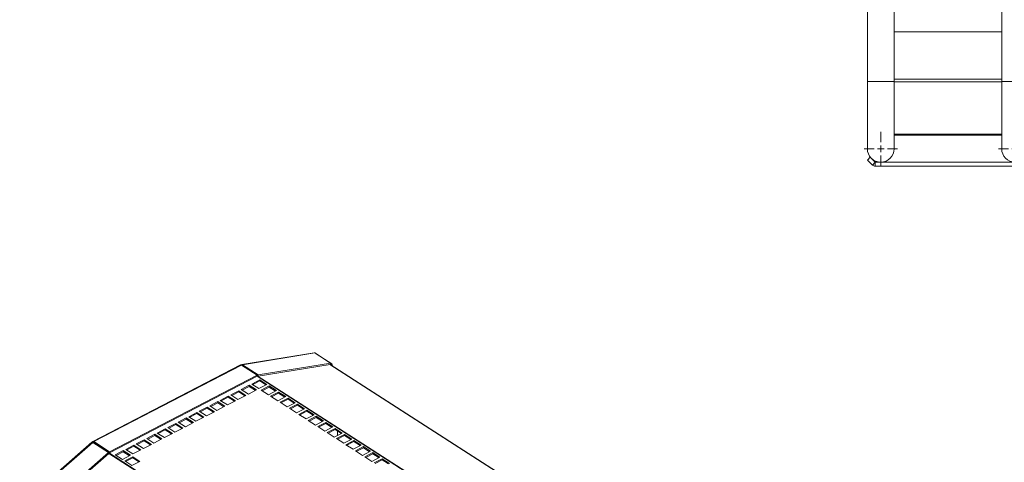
# Model space of a CAD drawing. Header units: millimetres. Extents: x 24 to 2406, y -1931 to 388.
# Tile 14 of 21: x 784 to 1517, y -400 to -70. Entities that reach past the tile are written whole.
import ezdxf

# ---------------------------------------------------------------- set-up
doc = ezdxf.new("R2010")
doc.units = ezdxf.units.MM

# ---------------------------------------------------------------- blocks, each defined once
blk = doc.blocks.new('SW_CENTERMARKSYMBOL_11')
at = {"color": 0, "linetype": 'Continuous', "lineweight": 0}
for p, q in [((0, 5), (0, 12.5)), ((-5, 0), (-12.5, 0)), ((0, 0), (-2.5, 0)), ((0, 0), (0, 2.5)), ((0, 0), (0, -2.5)), ((0, 0), (2.5, 0)), ((5, 0), (12.5, 0)), ((0, -5), (0, -12.5))]:
    blk.add_line(p, q, dxfattribs=at)
blk = doc.blocks.new('SW_CENTERMARKSYMBOL_12')
at = {"color": 0, "linetype": 'Continuous', "lineweight": 0}
for p, q in [((0, 5), (0, 12.5)), ((-5, 0), (-12.5, 0)), ((0, 0), (-2.5, 0)), ((0, 0), (0, 2.5)), ((0, 0), (0, -2.5)), ((0, 0), (2.5, 0)), ((5, 0), (12.5, 0)), ((0, -5), (0, -12.5))]:
    blk.add_line(p, q, dxfattribs=at)

msp = doc.modelspace()

# ---------------------------------------------------------------- linework, layer by layer
at = {"color": 7, "linetype": 'Continuous', "lineweight": 15}
for p, q in [((1414.81, 31.13), (1414.81, -116.34)), ((1434.81, -116.34), (1434.81, 31.13)), ((1514.81, 31.13), (1514.81, -116.34)), ((1414.81, -114.44), (1414.81, -79.44)), ((1514.81, -79.44), (1434.81, -79.44)), ((1414.81, -116.34), (1414.81, -166.33)), ((1434.81, -166.33), (1434.81, -116.34)), ((1514.81, -116.34), (1514.81, -166.33)), ((1414.79, -157.97), (1414.81, -157.94)), ((1414.79, -157.97), (1414.81, -158)), ((1514.81, -156.33), (1434.81, -156.33)), ((1416.93, -172.59), (1414.81, -174.71)), ((1418.55, -178.45), (1414.81, -174.71)), ((1416.93, -172.59), (1420.67, -176.33)), ((1420.67, -176.33), (1418.55, -178.45)), ((1420.67, -176.33), (1420.67, -179.33)), ((1420.67, -176.33), (1528.96, -176.33)), ((1528.96, -179.33), (1420.67, -179.33)), ((1002.91, -318.13), (949.13, -326.82)), ((949.68, -326.95), (1003.46, -318.26)), ((1015.21, -325.82), (1003.46, -318.26)), ((1004.41, -318.81), (1016.16, -326.37)), ((948.28, -327.11), (838.29, -384.1)), ((838.93, -384.2), (948.92, -327.21)), ((960.68, -334.77), (948.92, -327.21)), ((949.68, -326.95), (961.43, -334.51)), ((961.2, -335.41), (1014.98, -326.71)), ((961.43, -334.51), (1015.21, -325.82)), ((1289.37, -503.19), (1014.97, -326.71)), ((1015.21, -325.82), (1014.98, -326.71)), ((1014.99, -326.69), (1015.45, -326.99)), ((1016.16, -326.37), (1015.45, -326.99)), ((1015.45, -326.99), (1015.47, -327.04)), ((1016.16, -326.37), (1016.66, -327.8)), ((850.69, -391.77), (960.68, -334.77)), ((850.69, -392.58), (960.68, -335.59)), ((960.68, -334.77), (960.68, -335.59)), ((960.68, -335.07), (961.2, -335.41)), ((961.43, -334.51), (961.2, -335.41)), ((954.67, -342.31), (948.72, -345.4)), ((954.67, -343.13), (949.42, -345.85)), ((960.02, -345.75), (954.67, -342.31)), ((954.67, -343.13), (954.67, -342.31)), ((959.31, -346.11), (954.67, -343.13)), ((962.49, -338.26), (956.53, -341.35)), ((956.53, -341.35), (961.88, -344.78)), ((962.49, -339.08), (957.24, -341.8)), ((961.88, -344.78), (967.83, -341.7)), ((967.83, -341.7), (962.49, -338.26)), ((962.49, -339.08), (962.49, -338.26)), ((967.13, -342.06), (962.49, -339.08)), ((969.5, -342.77), (963.55, -345.86)), ((969.5, -343.59), (964.25, -346.31)), ((974.85, -346.21), (969.5, -342.77)), ((969.5, -343.59), (969.5, -342.77)), ((974.14, -346.57), (969.5, -343.59)), ((939.05, -350.41), (933.09, -353.49)), ((939.05, -351.22), (933.8, -353.95)), ((944.39, -353.84), (939.05, -350.41)), ((939.05, -351.22), (939.05, -350.41)), ((943.69, -354.21), (939.05, -351.22)), ((946.86, -346.36), (940.91, -349.44)), ((940.91, -349.44), (946.25, -352.88)), ((946.86, -347.18), (941.61, -349.9)), ((946.25, -352.88), (952.2, -349.8)), ((952.2, -349.8), (946.86, -346.36)), ((946.86, -347.18), (946.86, -346.36)), ((951.5, -350.16), (946.86, -347.18)), ((948.72, -345.4), (954.06, -348.83)), ((954.06, -348.83), (960.02, -345.75)), ((963.55, -345.86), (968.89, -349.29)), ((968.89, -349.29), (974.85, -346.21)), ((976.52, -347.28), (970.56, -350.37)), ((970.56, -350.37), (975.91, -353.8)), ((976.52, -348.1), (971.27, -350.82)), ((975.91, -353.8), (981.86, -350.72)), ((981.86, -350.72), (976.52, -347.28)), ((976.52, -348.1), (976.52, -347.28)), ((981.16, -351.08), (976.52, -348.1)), ((983.53, -351.79), (977.58, -354.88)), ((988.87, -355.23), (983.53, -351.79)), ((983.53, -352.61), (983.53, -351.79)), ((923.42, -358.51), (917.46, -361.59)), ((928.76, -361.94), (923.42, -358.51)), ((923.42, -359.32), (923.42, -358.51)), ((931.23, -354.46), (925.28, -357.54)), ((925.28, -357.54), (930.62, -360.98)), ((931.23, -355.27), (925.98, -357.99)), ((930.62, -360.98), (936.58, -357.89)), ((936.58, -357.89), (931.23, -354.46)), ((931.23, -355.27), (931.23, -354.46)), ((935.87, -358.26), (931.23, -355.27)), ((933.09, -353.49), (938.44, -356.93)), ((938.44, -356.93), (944.39, -353.84)), ((977.58, -354.88), (982.92, -358.32)), ((983.53, -352.61), (978.28, -355.33)), ((982.92, -358.32), (988.87, -355.23)), ((988.17, -355.6), (983.53, -352.61)), ((990.54, -356.3), (984.59, -359.39)), ((990.54, -357.12), (985.29, -359.84)), ((995.89, -359.74), (990.54, -356.3)), ((990.54, -357.12), (990.54, -356.3)), ((995.18, -360.11), (990.54, -357.12)), ((915.6, -362.55), (909.65, -365.64)), ((909.65, -365.64), (914.99, -369.08)), ((915.6, -363.37), (910.35, -366.09)), ((914.99, -369.08), (920.95, -365.99)), ((920.95, -365.99), (915.6, -362.55)), ((915.6, -363.37), (915.6, -362.55)), ((920.25, -366.36), (915.6, -363.37)), ((917.46, -361.59), (922.81, -365.03)), ((923.42, -359.32), (918.17, -362.04)), ((922.81, -365.03), (928.76, -361.94)), ((928.06, -362.31), (923.42, -359.32)), ((984.59, -359.39), (989.93, -362.83)), ((989.93, -362.83), (995.89, -359.74)), ((997.56, -360.82), (991.6, -363.9)), ((991.6, -363.9), (996.95, -367.34)), ((997.56, -361.63), (992.31, -364.35)), ((996.95, -367.34), (1002.9, -364.25)), ((1002.9, -364.25), (997.56, -360.82)), ((997.56, -361.63), (997.56, -360.82)), ((1002.2, -364.62), (997.56, -361.63)), ((1004.57, -365.33), (998.62, -368.41)), ((1004.57, -366.14), (999.32, -368.86)), ((1009.91, -368.76), (1004.57, -365.33)), ((1004.57, -366.14), (1004.57, -365.33)), ((1009.21, -369.13), (1004.57, -366.14)), ((899.98, -370.65), (894.02, -373.74)), ((894.02, -373.74), (899.37, -377.17)), ((899.98, -371.47), (894.73, -374.19)), ((905.32, -374.09), (899.98, -370.65)), ((899.98, -371.47), (899.98, -370.65)), ((904.62, -374.45), (899.98, -371.47)), ((907.79, -366.6), (901.84, -369.69)), ((901.84, -369.69), (907.18, -373.13)), ((907.79, -367.42), (902.54, -370.14)), ((907.18, -373.13), (913.13, -370.04)), ((913.13, -370.04), (907.79, -366.6)), ((907.79, -367.42), (907.79, -366.6)), ((912.43, -370.41), (907.79, -367.42)), ((998.62, -368.41), (1003.96, -371.85)), ((1003.96, -371.85), (1009.91, -368.76)), ((1011.58, -369.84), (1005.63, -372.92)), ((1005.63, -372.92), (1010.97, -376.36)), ((1011.58, -370.65), (1006.33, -373.37)), ((1010.97, -376.36), (1016.93, -373.27)), ((1016.93, -373.27), (1011.58, -369.84)), ((1011.58, -370.65), (1011.58, -369.84)), ((1016.22, -373.64), (1011.58, -370.65)), ((884.35, -378.75), (878.4, -381.84)), ((884.35, -379.57), (879.1, -382.29)), ((889.69, -382.19), (884.35, -378.75)), ((884.35, -379.57), (884.35, -378.75)), ((888.99, -382.55), (884.35, -379.57)), ((892.16, -374.7), (886.21, -377.79)), ((886.21, -377.79), (891.55, -381.22)), ((892.16, -375.52), (886.91, -378.24)), ((891.55, -381.22), (897.51, -378.14)), ((897.51, -378.14), (892.16, -374.7)), ((892.16, -375.52), (892.16, -374.7)), ((896.8, -378.5), (892.16, -375.52)), ((899.37, -377.17), (905.32, -374.09)), ((1018.6, -374.35), (1012.64, -377.43)), ((1012.64, -377.43), (1017.99, -380.87)), ((1018.6, -375.16), (1013.35, -377.89)), ((1017.99, -380.87), (1023.94, -377.79)), ((1023.94, -377.79), (1018.6, -374.35)), ((1018.6, -375.16), (1018.6, -374.35)), ((1023.24, -378.15), (1018.6, -375.16)), ((1025.61, -378.86), (1019.66, -381.94)), ((1025.61, -379.68), (1020.36, -382.4)), ((1020.44, -376.35), (1020.44, -379.6)), ((1030.96, -382.3), (1025.61, -378.86)), ((1025.61, -379.68), (1025.61, -378.86)), ((1030.25, -382.66), (1025.61, -379.68)), ((837.57, -384.6), (783.79, -431.63)), ((784.39, -431.77), (838.17, -384.73)), ((849.93, -392.29), (838.17, -384.73)), ((838.83, -385.15), (839, -385.07)), ((838.93, -384.2), (850.69, -391.77)), ((838.93, -385.02), (838.93, -384.2)), ((838.93, -385.02), (850.69, -392.58)), ((868.72, -386.85), (862.77, -389.93)), ((868.72, -387.67), (863.47, -390.39)), ((874.06, -390.29), (868.72, -386.85)), ((868.72, -387.67), (868.72, -386.85)), ((873.36, -390.65), (868.72, -387.67)), ((876.53, -382.8), (870.58, -385.88)), ((870.58, -385.88), (875.93, -389.32)), ((876.53, -383.62), (871.28, -386.34)), ((875.93, -389.32), (881.88, -386.24)), ((881.88, -386.24), (876.53, -382.8)), ((876.53, -383.62), (876.53, -382.8)), ((881.18, -386.6), (876.53, -383.62)), ((878.4, -381.84), (883.74, -385.27)), ((883.74, -385.27), (889.69, -382.19)), ((1019.66, -381.94), (1025, -385.38)), ((1020.44, -382.36), (1020.44, -382.44)), ((1025, -385.38), (1030.96, -382.3)), ((1032.63, -383.37), (1026.67, -386.46)), ((1026.67, -386.46), (1032.02, -389.89)), ((1032.63, -384.19), (1027.37, -386.91)), ((1032.02, -389.89), (1037.97, -386.81)), ((1037.97, -386.81), (1032.63, -383.37)), ((1032.63, -384.19), (1032.63, -383.37)), ((1037.27, -387.17), (1032.63, -384.19)), ((1039.64, -387.88), (1033.69, -390.97)), ((1044.98, -391.32), (1039.64, -387.88)), ((1039.64, -388.7), (1039.64, -387.88)), ((796.15, -439.33), (849.93, -392.29)), ((796.38, -439.99), (850.16, -392.95)), ((849.93, -392.29), (850.16, -392.95)), ((850.69, -391.77), (850.69, -392.58)), ((860.91, -390.9), (854.95, -393.98)), ((854.95, -393.98), (860.3, -397.42)), ((860.91, -391.71), (855.66, -394.43)), ((860.3, -397.42), (866.25, -394.33)), ((866.25, -394.33), (860.91, -390.9)), ((860.91, -391.71), (860.91, -390.9)), ((865.55, -394.7), (860.91, -391.71)), ((867.92, -395.41), (861.97, -398.49)), ((862.77, -389.93), (868.11, -393.37)), ((873.26, -398.85), (867.92, -395.41)), ((867.92, -396.22), (867.92, -395.41)), ((868.11, -393.37), (874.06, -390.29)), ((1033.69, -390.97), (1039.03, -394.4)), ((1039.64, -388.7), (1034.39, -391.42)), ((1039.03, -394.4), (1044.98, -391.32)), ((1044.28, -391.68), (1039.64, -388.7)), ((1046.65, -392.39), (1040.7, -395.48)), ((1040.7, -395.48), (1046.04, -398.91)), ((1046.65, -393.21), (1041.4, -395.93)), ((1052, -395.83), (1046.65, -392.39)), ((1046.65, -393.21), (1046.65, -392.39)), ((1051.29, -396.19), (1046.65, -393.21)), ((861.97, -398.49), (867.31, -401.93)), ((867.92, -396.22), (862.67, -398.95)), ((867.31, -401.93), (873.26, -398.85)), ((872.56, -399.21), (867.92, -396.22)), ((1046.04, -398.91), (1052, -395.83)), ((1053.67, -396.9), (1047.71, -399.99)), ((1053.67, -397.72), (1048.42, -400.44)), ((1059.01, -400.34), (1053.67, -396.9)), ((1053.67, -397.72), (1053.67, -396.9)), ((1058.31, -400.7), (1053.67, -397.72))]:
    msp.add_line(p, q, dxfattribs=at)
at = {"color": 8, "linetype": 'Continuous', "lineweight": 15}
for p, q in [((1414.81, -116.34), (1434.81, -116.34)), ((1514.81, -114.44), (1434.81, -114.44)), ((1514.81, -116.56), (1434.81, -116.56)), ((1534.81, -116.34), (1514.81, -116.34)), ((1434.81, -155.45), (1514.81, -155.45)), ((1004.37, -318.84), (1004.41, -318.81)), ((949.51, -327.59), (949.68, -326.95)), ((1014.72, -326.76), (1288.93, -503.11)), ((960.68, -335.16), (1235.31, -511.78)), ((960.68, -335.47), (1234.98, -511.89)), ((838.78, -385.12), (838.94, -385.03)), ((849.97, -392.4), (1124.65, -569.06)), ((850.16, -392.95), (1124.33, -569.29))]:
    msp.add_line(p, q, dxfattribs=at)
at = {"color": 7, "linetype": 'Continuous', "lineweight": 15, "flags": 128}
for points in [[(1004.41, -318.81), (1004.2, -318.71), (1004.1, -318.67)], [(837.57, -384.6), (837.61, -384.57), (837.71, -384.55), (837.84, -384.57), (838, -384.63), (838.17, -384.73)], [(838.93, -384.2), (838.75, -384.11), (838.57, -384.06), (838.41, -384.06), (838.27, -384.11), (838.15, -384.21), (838.07, -384.35), (838.01, -384.53), (838, -384.63)], [(838.93, -385.02), (838.88, -384.99), (838.83, -384.98), (838.78, -384.98), (838.74, -385), (838.71, -385.02), (838.69, -385.06)]]:
    msp.add_lwpolyline(points, dxfattribs=at)
at = {"color": 7, "linetype": 'Continuous', "lineweight": 15}
for centre, radius, start, end in [((1424.81, -166.33), 10, 180, 0), ((1524.81, -166.33), 10, 180, 0), ((1420.67, -176.33), 3, 225, 270), ((1003.02, -318.89), 0.773, 55.55771, 98.02085), ((948.51, -327.72), 0.649, 51.02831, 111.34415), ((949.25, -327.56), 0.746, 55.29008, 140.90315)]:
    msp.add_arc(centre, radius, start, end, dxfattribs=at)

# ---------------------------------------------------------------- block references
at = {"color": 7, "linetype": 'Continuous', "lineweight": 0}
for name, p in [('SW_CENTERMARKSYMBOL_12', (1424.81, -166.33)), ('SW_CENTERMARKSYMBOL_11', (1524.81, -166.33))]:
    msp.add_blockref(name, p, dxfattribs=at)

doc.saveas('drawing.dxf')
